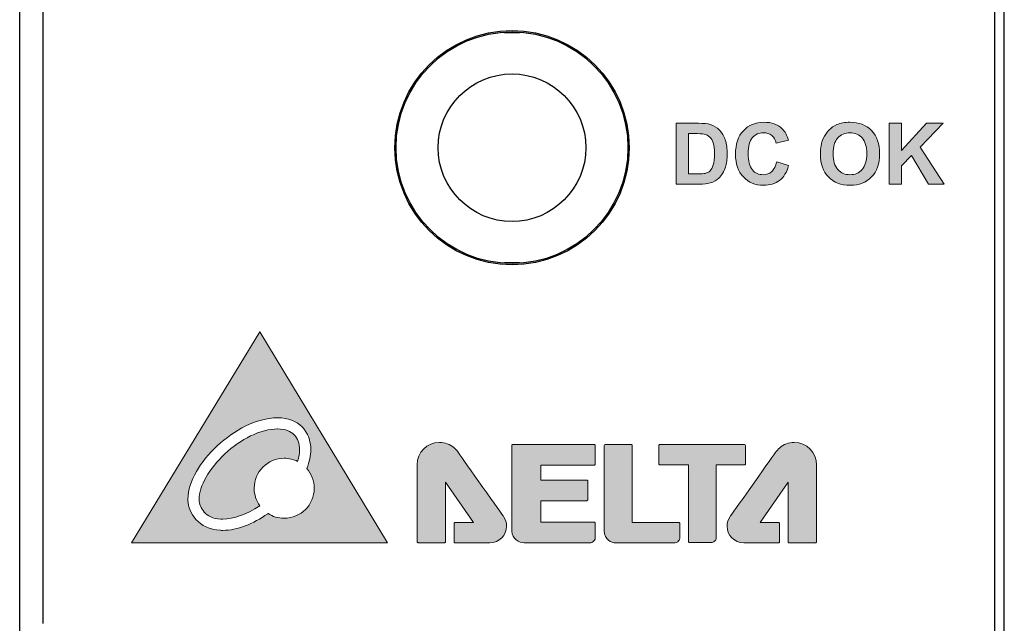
# Model space of a CAD drawing. Extents: x 953 to 1256, y 168 to 424.
# Tile 10 of 25: x 1183 to 1204, y 210 to 223. Entities that reach past the tile are written whole.
import ezdxf

# ---------------------------------------------------------------- set-up
doc = ezdxf.new("R2010")
doc.units = 0
doc.header["$LTSCALE"] = 0.5
doc.layers.get('0').update_dxf_attribs({"linetype": 'CONTINUOUS'})
doc.layers.add('Artwork', color=7, linetype='CONTINUOUS')

msp = doc.modelspace()

# ---------------------------------------------------------------- hatches: boundary and pattern name
at = {"layer": 'Artwork'}
h = msp.add_hatch(color=2, dxfattribs=at)
h.dxf.hatch_style = 2
edge = h.paths.add_edge_path()
edge.add_spline(control_points=[(1197.014, 220.963), (1197.014, 220.963), (1197.494, 220.963), (1197.494, 220.963), (1197.603, 220.963), (1197.685, 220.955), (1197.742, 220.939), (1197.818, 220.916), (1197.884, 220.876), (1197.938, 220.819), (1197.992, 220.761), (1198.034, 220.691), (1198.062, 220.609), (1198.09, 220.525), (1198.105, 220.423), (1198.105, 220.301), (1198.105, 220.194), (1198.091, 220.102), (1198.065, 220.024), (1198.032, 219.929), (1197.986, 219.853), (1197.926, 219.794), (1197.88, 219.75), (1197.818, 219.715), (1197.741, 219.69), (1197.683, 219.672), (1197.605, 219.663), (1197.509, 219.663), (1197.509, 219.663), (1197.014, 219.663), (1197.014, 219.663), (1197.014, 219.663), (1197.014, 220.963), (1197.014, 220.963)], knot_values=[0, 0, 0, 0, 1, 1, 1, 2, 2, 2, 3, 3, 3, 4, 4, 4, 5, 5, 5, 6, 6, 6, 7, 7, 7, 8, 8, 8, 9, 9, 9, 10, 10, 10, 11, 11, 11, 11], degree=3, periodic=1)
edge = h.paths.add_edge_path()
edge.add_spline(control_points=[(1197.277, 220.744), (1197.277, 220.744), (1197.277, 219.882), (1197.277, 219.882), (1197.277, 219.882), (1197.473, 219.882), (1197.473, 219.882), (1197.547, 219.882), (1197.599, 219.886), (1197.632, 219.895), (1197.674, 219.905), (1197.71, 219.923), (1197.738, 219.948), (1197.766, 219.974), (1197.789, 220.016), (1197.807, 220.074), (1197.824, 220.132), (1197.833, 220.212), (1197.833, 220.313), (1197.833, 220.413), (1197.824, 220.49), (1197.807, 220.544), (1197.789, 220.598), (1197.764, 220.64), (1197.732, 220.67), (1197.7, 220.7), (1197.66, 220.721), (1197.61, 220.731), (1197.574, 220.74), (1197.502, 220.744), (1197.395, 220.744), (1197.395, 220.744), (1197.277, 220.744), (1197.277, 220.744)], knot_values=[0, 0, 0, 0, 1, 1, 1, 2, 2, 2, 3, 3, 3, 4, 4, 4, 5, 5, 5, 6, 6, 6, 7, 7, 7, 8, 8, 8, 9, 9, 9, 10, 10, 10, 11, 11, 11, 11], degree=3, periodic=1)
h = msp.add_hatch(color=2, dxfattribs=at)
h.dxf.hatch_style = 2
edge = h.paths.add_edge_path()
edge.add_spline(control_points=[(1199.16, 220.141), (1199.16, 220.141), (1199.414, 220.06), (1199.414, 220.06), (1199.375, 219.918), (1199.31, 219.813), (1199.22, 219.744), (1199.129, 219.675), (1199.013, 219.641), (1198.875, 219.641), (1198.702, 219.641), (1198.559, 219.7), (1198.448, 219.818), (1198.336, 219.936), (1198.281, 220.098), (1198.281, 220.302), (1198.281, 220.518), (1198.337, 220.687), (1198.449, 220.806), (1198.56, 220.926), (1198.708, 220.986), (1198.89, 220.986), (1199.049, 220.986), (1199.178, 220.939), (1199.278, 220.845), (1199.336, 220.79), (1199.381, 220.709), (1199.411, 220.605), (1199.411, 220.605), (1199.151, 220.543), (1199.151, 220.543), (1199.135, 220.611), (1199.103, 220.664), (1199.054, 220.703), (1199.005, 220.742), (1198.947, 220.761), (1198.877, 220.761), (1198.78, 220.761), (1198.702, 220.727), (1198.642, 220.658), (1198.582, 220.588), (1198.552, 220.476), (1198.552, 220.321), (1198.552, 220.156), (1198.581, 220.04), (1198.641, 219.97), (1198.7, 219.9), (1198.777, 219.866), (1198.871, 219.866), (1198.941, 219.866), (1199.001, 219.888), (1199.051, 219.931), (1199.101, 219.976), (1199.138, 220.046), (1199.16, 220.141)], knot_values=[0, 0, 0, 0, 1, 1, 1, 2, 2, 2, 3, 3, 3, 4, 4, 4, 5, 5, 5, 6, 6, 6, 7, 7, 7, 8, 8, 8, 9, 9, 9, 10, 10, 10, 11, 11, 11, 12, 12, 12, 13, 13, 13, 14, 14, 14, 15, 15, 15, 16, 16, 16, 17, 17, 17, 18, 18, 18, 18], degree=3, periodic=0)
h = msp.add_hatch(color=2, dxfattribs=at)
h.dxf.hatch_style = 2
edge = h.paths.add_edge_path()
edge.add_spline(control_points=[(1200.091, 220.306), (1200.091, 220.438), (1200.111, 220.549), (1200.151, 220.639), (1200.181, 220.706), (1200.221, 220.765), (1200.273, 220.817), (1200.323, 220.87), (1200.379, 220.909), (1200.44, 220.935), (1200.521, 220.968), (1200.614, 220.986), (1200.72, 220.986), (1200.912, 220.986), (1201.065, 220.927), (1201.181, 220.808), (1201.296, 220.689), (1201.353, 220.523), (1201.353, 220.312), (1201.353, 220.102), (1201.296, 219.937), (1201.182, 219.819), (1201.068, 219.7), (1200.915, 219.641), (1200.724, 219.641), (1200.53, 219.641), (1200.377, 219.7), (1200.262, 219.818), (1200.149, 219.936), (1200.091, 220.099), (1200.091, 220.306)], knot_values=[0, 0, 0, 0, 1, 1, 1, 2, 2, 2, 3, 3, 3, 4, 4, 4, 5, 5, 5, 6, 6, 6, 7, 7, 7, 8, 8, 8, 9, 9, 9, 10, 10, 10, 10], degree=3, periodic=0)
edge = h.paths.add_edge_path()
edge.add_spline(control_points=[(1200.361, 220.314), (1200.361, 220.167), (1200.396, 220.055), (1200.464, 219.979), (1200.532, 219.903), (1200.618, 219.866), (1200.722, 219.866), (1200.827, 219.866), (1200.913, 219.903), (1200.98, 219.978), (1201.048, 220.054), (1201.081, 220.167), (1201.081, 220.318), (1201.081, 220.467), (1201.048, 220.578), (1200.983, 220.651), (1200.918, 220.725), (1200.831, 220.761), (1200.722, 220.761), (1200.615, 220.761), (1200.528, 220.724), (1200.461, 220.65), (1200.395, 220.576), (1200.361, 220.464), (1200.361, 220.314)], knot_values=[0, 0, 0, 0, 1, 1, 1, 2, 2, 2, 3, 3, 3, 4, 4, 4, 5, 5, 5, 6, 6, 6, 7, 7, 7, 8, 8, 8, 8], degree=3, periodic=0)
h = msp.add_hatch(color=2, dxfattribs=at)
h.dxf.hatch_style = 2
h.paths.add_polyline_path([(1201.561, 219.663), (1201.561, 220.963), (1201.824, 220.963), (1201.824, 220.386), (1202.354, 220.963), (1202.708, 220.963), (1202.218, 220.457), (1202.734, 219.663), (1202.395, 219.663), (1202.037, 220.274), (1201.824, 220.056), (1201.824, 219.663)])
h = msp.add_hatch(color=2, dxfattribs=at)
h.dxf.hatch_style = 2
h.paths.add_polyline_path([(1188.134, 216.511), (1185.396, 212.011), (1190.858, 212.011)])
edge = h.paths.add_edge_path()
edge.add_spline(control_points=[(1188.655, 212.535), (1188.528, 212.535), (1188.411, 212.572), (1188.311, 212.636), (1188.309, 212.634), (1188.306, 212.633), (1188.304, 212.631), (1187.994, 212.416), (1187.657, 212.278), (1187.344, 212.276), (1187.328, 212.276), (1187.31, 212.277), (1187.295, 212.278), (1187.062, 212.288), (1186.885, 212.383), (1186.773, 212.508), (1186.66, 212.633), (1186.608, 212.782), (1186.603, 212.912), (1186.603, 212.923), (1186.602, 212.933), (1186.602, 212.944), (1186.606, 213.329), (1186.869, 213.745), (1187.229, 214.083), (1187.59, 214.418), (1188.056, 214.674), (1188.513, 214.68), (1188.513, 214.68), (1188.517, 214.68), (1188.52, 214.68), (1188.732, 214.681), (1188.913, 214.61), (1189.037, 214.485), (1189.162, 214.359), (1189.224, 214.185), (1189.224, 213.999), (1189.224, 213.871), (1189.195, 213.735), (1189.137, 213.598), (1189.235, 213.485), (1189.296, 213.337), (1189.296, 213.175), (1189.296, 212.821), (1189.01, 212.535), (1188.655, 212.535)], knot_values=[0, 0, 0, 0, 0.352778, 0.352778, 0.352778, 0.705556, 0.705556, 0.705556, 1.058333, 1.058333, 1.058333, 1.411111, 1.411111, 1.411111, 1.763889, 1.763889, 1.763889, 2.116667, 2.116667, 2.116667, 2.469444, 2.469444, 2.469444, 2.822222, 2.822222, 2.822222, 3.175, 3.175, 3.175, 3.527778, 3.527778, 3.527778, 3.880556, 3.880556, 3.880556, 4.233333, 4.233333, 4.233333, 4.586111, 4.586111, 4.586111, 4.938889, 4.938889, 4.938889, 5.291667, 5.291667, 5.291667, 5.291667], degree=3, periodic=0)
edge.add_line((1188.655, 212.535), (1188.655, 212.535))
edge = h.paths.add_edge_path()
edge.add_spline(control_points=[(1188.869, 214.317), (1188.794, 214.391), (1188.683, 214.441), (1188.52, 214.442), (1188.52, 214.442), (1188.515, 214.442), (1188.515, 214.442), (1188.151, 214.442), (1187.72, 214.218), (1187.392, 213.909), (1187.06, 213.604), (1186.837, 213.213), (1186.841, 212.944), (1186.841, 212.938), (1186.841, 212.931), (1186.841, 212.923), (1186.844, 212.848), (1186.877, 212.747), (1186.949, 212.667), (1187.022, 212.589), (1187.13, 212.525), (1187.306, 212.516), (1187.318, 212.516), (1187.331, 212.515), (1187.344, 212.515), (1187.574, 212.514), (1187.864, 212.622), (1188.134, 212.804), (1188.059, 212.909), (1188.015, 213.037), (1188.015, 213.175), (1188.015, 213.529), (1188.303, 213.816), (1188.655, 213.816), (1188.758, 213.816), (1188.854, 213.792), (1188.94, 213.75), (1188.971, 213.839), (1188.985, 213.923), (1188.985, 213.999), (1188.985, 214.135), (1188.943, 214.241), (1188.869, 214.317)], knot_values=[0, 0, 0, 0, 0.352778, 0.352778, 0.352778, 0.705556, 0.705556, 0.705556, 1.058333, 1.058333, 1.058333, 1.411111, 1.411111, 1.411111, 1.763889, 1.763889, 1.763889, 2.116667, 2.116667, 2.116667, 2.469444, 2.469444, 2.469444, 2.822222, 2.822222, 2.822222, 3.175, 3.175, 3.175, 3.527778, 3.527778, 3.527778, 3.880556, 3.880556, 3.880556, 4.233333, 4.233333, 4.233333, 4.586111, 4.586111, 4.586111, 4.938889, 4.938889, 4.938889, 4.938889], degree=3, periodic=0)
edge.add_line((1188.869, 214.317), (1188.869, 214.317))
h = msp.add_hatch(color=2, dxfattribs=at)
h.dxf.hatch_style = 2
edge = h.paths.add_edge_path()
edge.add_spline(control_points=[(1195.289, 212.426), (1195.289, 212.432), (1195.286, 212.44), (1195.28, 212.445), (1195.275, 212.448), (1195.27, 212.451), (1195.263, 212.451), (1195.263, 212.451), (1194.127, 212.451), (1194.127, 212.451), (1194.127, 212.451), (1194.127, 212.91), (1194.127, 212.91), (1194.127, 212.91), (1195.107, 212.91), (1195.107, 212.91), (1195.113, 212.91), (1195.12, 212.913), (1195.125, 212.918), (1195.13, 212.923), (1195.131, 212.929), (1195.131, 212.935), (1195.131, 212.935), (1195.131, 213.322), (1195.131, 213.322), (1195.131, 213.329), (1195.13, 213.335), (1195.125, 213.34), (1195.12, 213.345), (1195.113, 213.348), (1195.107, 213.348), (1195.107, 213.348), (1194.13, 213.348), (1194.13, 213.348), (1194.13, 213.348), (1194.13, 213.669), (1194.13, 213.669), (1194.13, 213.669), (1195.263, 213.669), (1195.263, 213.669), (1195.27, 213.669), (1195.275, 213.671), (1195.28, 213.676), (1195.286, 213.68), (1195.289, 213.686), (1195.289, 213.694), (1195.289, 213.694), (1195.289, 214.087), (1195.289, 214.087), (1195.289, 214.094), (1195.286, 214.101), (1195.28, 214.105), (1195.275, 214.11), (1195.27, 214.112), (1195.263, 214.112), (1195.263, 214.112), (1193.536, 214.112), (1193.536, 214.112), (1193.529, 214.112), (1193.523, 214.11), (1193.518, 214.105), (1193.513, 214.101), (1193.51, 214.094), (1193.51, 214.087), (1193.51, 214.087), (1193.51, 212.257), (1193.51, 212.257), (1193.51, 212.179), (1193.549, 212.118), (1193.602, 212.076), (1193.655, 212.034), (1193.721, 212.011), (1193.774, 212.011), (1193.774, 212.011), (1195.174, 212.011), (1195.174, 212.011), (1195.203, 212.011), (1195.231, 212.027), (1195.254, 212.047), (1195.265, 212.058), (1195.273, 212.068), (1195.279, 212.078), (1195.28, 212.083), (1195.283, 212.087), (1195.285, 212.091), (1195.286, 212.096), (1195.288, 212.097), (1195.289, 212.107), (1195.289, 212.107), (1195.289, 212.108), (1195.289, 212.108), (1195.289, 212.108), (1195.289, 212.426), (1195.289, 212.426)], knot_values=[0, 0, 0, 0, 1, 1, 1, 2, 2, 2, 3, 3, 3, 4, 4, 4, 5, 5, 5, 6, 6, 6, 7, 7, 7, 8, 8, 8, 9, 9, 9, 10, 10, 10, 11, 11, 11, 12, 12, 12, 13, 13, 13, 14, 14, 14, 15, 15, 15, 16, 16, 16, 17, 17, 17, 18, 18, 18, 19, 19, 19, 20, 20, 20, 21, 21, 21, 22, 22, 22, 23, 23, 23, 24, 24, 24, 25, 25, 25, 26, 26, 26, 27, 27, 27, 28, 28, 28, 29, 29, 29, 30, 30, 30, 31, 31, 31, 31], degree=3, periodic=0)
edge = h.paths.add_edge_path()
edge.add_spline(control_points=[(1198.488, 213.681), (1198.493, 213.686), (1198.495, 213.692), (1198.495, 213.7), (1198.495, 213.7), (1198.495, 214.085), (1198.495, 214.085), (1198.495, 214.099), (1198.484, 214.111), (1198.47, 214.111), (1198.47, 214.111), (1196.672, 214.112), (1196.672, 214.112), (1196.666, 214.112), (1196.66, 214.11), (1196.654, 214.105), (1196.65, 214.101), (1196.647, 214.094), (1196.647, 214.087), (1196.647, 214.087), (1196.647, 213.698), (1196.647, 213.698), (1196.647, 213.691), (1196.65, 213.684), (1196.654, 213.679), (1196.66, 213.674), (1196.666, 213.672), (1196.672, 213.672), (1196.672, 213.672), (1197.278, 213.672), (1197.278, 213.672), (1197.278, 213.672), (1197.278, 212.042), (1197.278, 212.042), (1197.278, 212.034), (1197.281, 212.028), (1197.285, 212.022), (1197.291, 212.018), (1197.296, 212.016), (1197.304, 212.016), (1197.304, 212.016), (1197.762, 212.016), (1197.762, 212.016), (1197.762, 212.016), (1197.763, 212.016), (1197.763, 212.016), (1197.787, 212.016), (1197.812, 212.024), (1197.835, 212.043), (1197.854, 212.059), (1197.871, 212.089), (1197.871, 212.131), (1197.871, 212.131), (1197.871, 213.661), (1197.871, 213.661), (1197.871, 213.661), (1197.871, 213.674), (1197.871, 213.674), (1197.871, 213.674), (1198.47, 213.674), (1198.47, 213.674), (1198.476, 213.674), (1198.482, 213.677), (1198.488, 213.681)], knot_values=[0, 0, 0, 0, 0.352778, 0.352778, 0.352778, 0.705556, 0.705556, 0.705556, 1.058333, 1.058333, 1.058333, 1.411111, 1.411111, 1.411111, 1.763889, 1.763889, 1.763889, 2.116667, 2.116667, 2.116667, 2.469444, 2.469444, 2.469444, 2.822222, 2.822222, 2.822222, 3.175, 3.175, 3.175, 3.527778, 3.527778, 3.527778, 3.880556, 3.880556, 3.880556, 4.233333, 4.233333, 4.233333, 4.586111, 4.586111, 4.586111, 4.938889, 4.938889, 4.938889, 5.291667, 5.291667, 5.291667, 5.644444, 5.644444, 5.644444, 5.997222, 5.997222, 5.997222, 6.35, 6.35, 6.35, 6.702778, 6.702778, 6.702778, 7.055556, 7.055556, 7.055556, 7.408333, 7.408333, 7.408333, 7.408333], degree=3, periodic=0)
edge.add_line((1198.488, 213.681), (1198.488, 213.681))
edge = h.paths.add_edge_path()
edge.add_spline(control_points=[(1197.094, 212.421), (1197.094, 212.429), (1197.092, 212.435), (1197.087, 212.44), (1197.081, 212.445), (1197.075, 212.447), (1197.069, 212.447), (1197.069, 212.447), (1196.076, 212.447), (1196.076, 212.447), (1196.076, 212.447), (1196.076, 214.086), (1196.076, 214.086), (1196.076, 214.092), (1196.074, 214.099), (1196.069, 214.103), (1196.063, 214.108), (1196.057, 214.111), (1196.052, 214.111), (1196.052, 214.111), (1195.504, 214.111), (1195.504, 214.111), (1195.491, 214.111), (1195.479, 214.1), (1195.479, 214.086), (1195.479, 214.086), (1195.479, 213.867), (1195.479, 213.867), (1195.479, 213.867), (1195.479, 213.266), (1195.479, 213.266), (1195.479, 213.266), (1195.479, 212.264), (1195.479, 212.264), (1195.479, 212.172), (1195.519, 212.109), (1195.569, 212.069), (1195.621, 212.028), (1195.683, 212.011), (1195.731, 212.011), (1195.731, 212.011), (1196.995, 212.011), (1196.995, 212.011), (1196.995, 212.011), (1196.995, 212.011), (1196.995, 212.011), (1196.995, 212.011), (1196.996, 212.011), (1196.996, 212.011), (1197.023, 212.013), (1197.045, 212.028), (1197.064, 212.052), (1197.083, 212.076), (1197.093, 212.102), (1197.094, 212.124), (1197.094, 212.124), (1197.094, 212.124), (1197.094, 212.124), (1197.094, 212.124), (1197.094, 212.124), (1197.094, 212.124), (1197.094, 212.159), (1197.094, 212.342), (1197.094, 212.421)], knot_values=[0, 0, 0, 0, 0.352778, 0.352778, 0.352778, 0.705556, 0.705556, 0.705556, 1.058333, 1.058333, 1.058333, 1.411111, 1.411111, 1.411111, 1.763889, 1.763889, 1.763889, 2.116667, 2.116667, 2.116667, 2.469444, 2.469444, 2.469444, 2.822222, 2.822222, 2.822222, 3.175, 3.175, 3.175, 3.527778, 3.527778, 3.527778, 3.880556, 3.880556, 3.880556, 4.233333, 4.233333, 4.233333, 4.586111, 4.586111, 4.586111, 4.938889, 4.938889, 4.938889, 5.291667, 5.291667, 5.291667, 5.644444, 5.644444, 5.644444, 5.997222, 5.997222, 5.997222, 6.35, 6.35, 6.35, 6.702778, 6.702778, 6.702778, 7.055556, 7.055556, 7.055556, 7.408333, 7.408333, 7.408333, 7.408333], degree=3, periodic=0)
edge.add_line((1197.094, 212.421), (1197.094, 212.421))
edge = h.paths.add_edge_path()
edge.add_spline(control_points=[(1192.894, 213.195), (1192.666, 213.516), (1192.426, 213.856), (1192.375, 213.932), (1192.375, 213.932), (1192.374, 213.932), (1192.374, 213.932), (1192.344, 213.975), (1192.306, 214.016), (1192.274, 214.042), (1192.191, 214.111), (1192.083, 214.153), (1191.967, 214.153), (1191.703, 214.153), (1191.488, 213.939), (1191.488, 213.676), (1191.488, 213.676), (1191.488, 213.674), (1191.488, 213.674), (1191.488, 213.674), (1191.488, 213.674), (1191.488, 213.674), (1191.488, 213.674), (1191.488, 212.947), (1191.488, 212.947), (1191.488, 212.568), (1191.488, 212.158), (1191.488, 212.037), (1191.488, 212.031), (1191.491, 212.024), (1191.497, 212.02), (1191.5, 212.015), (1191.508, 212.013), (1191.514, 212.013), (1191.514, 212.013), (1192.071, 212.013), (1192.071, 212.013), (1192.078, 212.013), (1192.084, 212.015), (1192.089, 212.02), (1192.094, 212.024), (1192.097, 212.031), (1192.097, 212.037), (1192.097, 212.037), (1192.097, 213.309), (1192.097, 213.309), (1192.097, 213.309), (1192.695, 212.448), (1192.695, 212.448), (1192.695, 212.448), (1192.306, 212.448), (1192.306, 212.448), (1192.3, 212.448), (1192.293, 212.445), (1192.288, 212.44), (1192.283, 212.436), (1192.28, 212.43), (1192.28, 212.423), (1192.28, 212.423), (1192.28, 212.037), (1192.28, 212.037), (1192.28, 212.031), (1192.283, 212.024), (1192.288, 212.02), (1192.293, 212.014), (1192.3, 212.013), (1192.306, 212.013), (1192.306, 212.013), (1193.044, 212.013), (1193.044, 212.013), (1193.24, 212.013), (1193.399, 212.171), (1193.399, 212.368), (1193.399, 212.444), (1193.376, 212.514), (1193.335, 212.571), (1193.334, 212.572), (1193.121, 212.874), (1192.894, 213.195)], knot_values=[0, 0, 0, 0, 0.352778, 0.352778, 0.352778, 0.705556, 0.705556, 0.705556, 1.058333, 1.058333, 1.058333, 1.411111, 1.411111, 1.411111, 1.763889, 1.763889, 1.763889, 2.116667, 2.116667, 2.116667, 2.469444, 2.469444, 2.469444, 2.822222, 2.822222, 2.822222, 3.175, 3.175, 3.175, 3.527778, 3.527778, 3.527778, 3.880556, 3.880556, 3.880556, 4.233333, 4.233333, 4.233333, 4.586111, 4.586111, 4.586111, 4.938889, 4.938889, 4.938889, 5.291667, 5.291667, 5.291667, 5.644444, 5.644444, 5.644444, 5.997222, 5.997222, 5.997222, 6.35, 6.35, 6.35, 6.702778, 6.702778, 6.702778, 7.055556, 7.055556, 7.055556, 7.408333, 7.408333, 7.408333, 7.761111, 7.761111, 7.761111, 8.113889, 8.113889, 8.113889, 8.466667, 8.466667, 8.466667, 8.819444, 8.819444, 8.819444, 9.172222, 9.172222, 9.172222, 9.172222], degree=3, periodic=0)
edge.add_line((1192.894, 213.195), (1192.894, 213.195))
edge = h.paths.add_edge_path()
edge.add_spline(control_points=[(1199.532, 214.153), (1199.415, 214.153), (1199.308, 214.111), (1199.225, 214.04), (1199.194, 214.015), (1199.154, 213.973), (1199.124, 213.93), (1199.073, 213.855), (1198.833, 213.514), (1198.605, 213.193), (1198.379, 212.872), (1198.164, 212.571), (1198.164, 212.571), (1198.123, 212.513), (1198.1, 212.443), (1198.1, 212.366), (1198.1, 212.17), (1198.258, 212.011), (1198.455, 212.011), (1198.455, 212.011), (1199.194, 212.011), (1199.194, 212.011), (1199.2, 212.011), (1199.206, 212.013), (1199.211, 212.018), (1199.216, 212.024), (1199.218, 212.029), (1199.218, 212.036), (1199.218, 212.036), (1199.218, 212.421), (1199.218, 212.421), (1199.218, 212.427), (1199.216, 212.435), (1199.211, 212.439), (1199.206, 212.445), (1199.2, 212.447), (1199.194, 212.447), (1199.194, 212.447), (1198.804, 212.447), (1198.804, 212.447), (1198.804, 212.447), (1199.402, 213.307), (1199.402, 213.307), (1199.402, 213.307), (1199.403, 212.036), (1199.403, 212.036), (1199.403, 212.029), (1199.405, 212.022), (1199.411, 212.018), (1199.414, 212.013), (1199.422, 212.011), (1199.427, 212.011), (1199.427, 212.011), (1199.986, 212.011), (1199.986, 212.011), (1199.992, 212.011), (1199.998, 212.013), (1200.004, 212.018), (1200.009, 212.024), (1200.011, 212.029), (1200.011, 212.036), (1200.011, 212.036), (1200.011, 213.674), (1200.011, 213.674), (1200.011, 213.939), (1199.796, 214.153), (1199.532, 214.153)], knot_values=[0, 0, 0, 0, 0.352778, 0.352778, 0.352778, 0.705556, 0.705556, 0.705556, 1.058333, 1.058333, 1.058333, 1.411111, 1.411111, 1.411111, 1.763889, 1.763889, 1.763889, 2.116667, 2.116667, 2.116667, 2.469444, 2.469444, 2.469444, 2.822222, 2.822222, 2.822222, 3.175, 3.175, 3.175, 3.527778, 3.527778, 3.527778, 3.880556, 3.880556, 3.880556, 4.233333, 4.233333, 4.233333, 4.586111, 4.586111, 4.586111, 4.938889, 4.938889, 4.938889, 5.291667, 5.291667, 5.291667, 5.644444, 5.644444, 5.644444, 5.997222, 5.997222, 5.997222, 6.35, 6.35, 6.35, 6.702778, 6.702778, 6.702778, 7.055556, 7.055556, 7.055556, 7.408333, 7.408333, 7.408333, 7.761111, 7.761111, 7.761111, 7.761111], degree=3, periodic=0)
edge.add_line((1199.532, 214.153), (1199.532, 214.153))

# ---------------------------------------------------------------- linework, layer by layer
at = {"color": 7, "linetype": 'Continuous'}
for p, q in [((1204.014, 181.793), (1204.014, 256.393)), ((1183.014, 182.152), (1183.014, 256.035)), ((1183.514, 210.293), (1183.514, 253.532)), ((1203.814, 209.793), (1203.814, 248.04))]:
    msp.add_line(p, q, dxfattribs=at)
at = {"color": 2, "linetype": 'Continuous'}
for p, q in [((1193.677, 222.893), (1193.351, 222.893)), ((1193.351, 217.993), (1193.677, 217.993))]:
    msp.add_line(p, q, dxfattribs=at)
for radius in [2.5, 1.575]:
    msp.add_circle((1193.514, 220.443), radius, dxfattribs=at)
msp.add_ellipse((1193.514, 220.443), major_axis=(2.473, 0), ratio=1, dxfattribs=at)
at = {"layer": 'Artwork', "color": 2, "lineweight": 0}
for p, q in [((1201.561, 219.663), (1201.561, 220.963)), ((1201.561, 220.963), (1201.824, 220.963)), ((1201.824, 220.963), (1201.824, 220.386)), ((1201.824, 220.386), (1202.354, 220.963)), ((1202.708, 220.963), (1202.218, 220.457)), ((1202.354, 220.963), (1202.708, 220.963)), ((1202.218, 220.457), (1202.734, 219.663)), ((1202.037, 220.274), (1201.824, 220.056)), ((1202.395, 219.663), (1202.037, 220.274)), ((1201.824, 220.056), (1201.824, 219.663)), ((1201.824, 219.663), (1201.561, 219.663)), ((1202.734, 219.663), (1202.395, 219.663)), ((1188.134, 216.511), (1185.396, 212.011)), ((1190.858, 212.011), (1188.134, 216.511)), ((1185.396, 212.011), (1190.858, 212.011))]:
    msp.add_line(p, q, dxfattribs=at)
for points in [[(1197.014, 220.963), (1197.014, 220.963), (1197.494, 220.963), (1197.494, 220.963)], [(1197.014, 219.663), (1197.014, 219.663), (1197.014, 220.963), (1197.014, 220.963)], [(1197.494, 220.963), (1197.603, 220.963), (1197.685, 220.955), (1197.742, 220.939)], [(1197.742, 220.939), (1197.818, 220.916), (1197.884, 220.876), (1197.938, 220.819)], [(1198.449, 220.806), (1198.56, 220.926), (1198.708, 220.986), (1198.89, 220.986)], [(1198.89, 220.986), (1199.049, 220.986), (1199.178, 220.939), (1199.278, 220.845)], [(1200.273, 220.817), (1200.323, 220.87), (1200.379, 220.909), (1200.44, 220.935)], [(1200.44, 220.935), (1200.521, 220.968), (1200.614, 220.986), (1200.72, 220.986)], [(1200.72, 220.986), (1200.912, 220.986), (1201.065, 220.927), (1201.181, 220.808)], [(1197.277, 220.744), (1197.277, 220.744), (1197.277, 219.882), (1197.277, 219.882)], [(1197.395, 220.744), (1197.395, 220.744), (1197.277, 220.744), (1197.277, 220.744)], [(1197.61, 220.731), (1197.574, 220.74), (1197.502, 220.744), (1197.395, 220.744)], [(1197.732, 220.67), (1197.7, 220.7), (1197.66, 220.721), (1197.61, 220.731)], [(1197.938, 220.819), (1197.992, 220.761), (1198.034, 220.691), (1198.062, 220.609)], [(1198.281, 220.302), (1198.281, 220.518), (1198.337, 220.687), (1198.449, 220.806)], [(1198.877, 220.761), (1198.78, 220.761), (1198.702, 220.727), (1198.642, 220.658)], [(1199.054, 220.703), (1199.005, 220.742), (1198.947, 220.761), (1198.877, 220.761)], [(1199.278, 220.845), (1199.336, 220.79), (1199.381, 220.709), (1199.411, 220.605)], [(1200.151, 220.639), (1200.181, 220.706), (1200.221, 220.765), (1200.273, 220.817)], [(1200.722, 220.761), (1200.615, 220.761), (1200.528, 220.724), (1200.461, 220.65)], [(1200.983, 220.651), (1200.918, 220.725), (1200.831, 220.761), (1200.722, 220.761)], [(1201.181, 220.808), (1201.296, 220.689), (1201.353, 220.523), (1201.353, 220.312)], [(1197.807, 220.544), (1197.789, 220.598), (1197.764, 220.64), (1197.732, 220.67)], [(1197.833, 220.313), (1197.833, 220.413), (1197.824, 220.49), (1197.807, 220.544)], [(1198.062, 220.609), (1198.09, 220.525), (1198.105, 220.423), (1198.105, 220.301)], [(1198.642, 220.658), (1198.582, 220.588), (1198.552, 220.476), (1198.552, 220.321)], [(1199.151, 220.543), (1199.135, 220.611), (1199.103, 220.664), (1199.054, 220.703)], [(1199.411, 220.605), (1199.411, 220.605), (1199.151, 220.543), (1199.151, 220.543)], [(1200.091, 220.306), (1200.091, 220.438), (1200.111, 220.549), (1200.151, 220.639)], [(1200.461, 220.65), (1200.395, 220.576), (1200.361, 220.464), (1200.361, 220.314)], [(1201.081, 220.318), (1201.081, 220.467), (1201.048, 220.578), (1200.983, 220.651)], [(1197.807, 220.074), (1197.824, 220.132), (1197.833, 220.212), (1197.833, 220.313)], [(1198.105, 220.301), (1198.105, 220.194), (1198.091, 220.102), (1198.065, 220.024)], [(1198.448, 219.818), (1198.336, 219.936), (1198.281, 220.098), (1198.281, 220.302)], [(1198.552, 220.321), (1198.552, 220.156), (1198.581, 220.04), (1198.641, 219.97)], [(1200.262, 219.818), (1200.149, 219.936), (1200.091, 220.099), (1200.091, 220.306)], [(1200.361, 220.314), (1200.361, 220.167), (1200.396, 220.055), (1200.464, 219.979)], [(1200.98, 219.978), (1201.048, 220.054), (1201.081, 220.167), (1201.081, 220.318)], [(1201.353, 220.312), (1201.353, 220.102), (1201.296, 219.937), (1201.182, 219.819)], [(1199.051, 219.931), (1199.101, 219.976), (1199.138, 220.046), (1199.16, 220.141)], [(1199.16, 220.141), (1199.16, 220.141), (1199.414, 220.06), (1199.414, 220.06)], [(1197.277, 219.882), (1197.277, 219.882), (1197.473, 219.882), (1197.473, 219.882)], [(1197.473, 219.882), (1197.547, 219.882), (1197.599, 219.886), (1197.632, 219.895)], [(1197.632, 219.895), (1197.674, 219.905), (1197.71, 219.923), (1197.738, 219.948)], [(1197.738, 219.948), (1197.766, 219.974), (1197.789, 220.016), (1197.807, 220.074)], [(1198.065, 220.024), (1198.032, 219.929), (1197.986, 219.853), (1197.926, 219.794)], [(1198.641, 219.97), (1198.7, 219.9), (1198.777, 219.866), (1198.871, 219.866)], [(1198.871, 219.866), (1198.941, 219.866), (1199.001, 219.888), (1199.051, 219.931)], [(1199.414, 220.06), (1199.375, 219.918), (1199.31, 219.813), (1199.22, 219.744)], [(1200.464, 219.979), (1200.532, 219.903), (1200.618, 219.866), (1200.722, 219.866)], [(1200.722, 219.866), (1200.827, 219.866), (1200.913, 219.903), (1200.98, 219.978)], [(1197.509, 219.663), (1197.509, 219.663), (1197.014, 219.663), (1197.014, 219.663)], [(1197.741, 219.69), (1197.683, 219.672), (1197.605, 219.663), (1197.509, 219.663)], [(1197.926, 219.794), (1197.88, 219.75), (1197.818, 219.715), (1197.741, 219.69)], [(1198.875, 219.641), (1198.702, 219.641), (1198.559, 219.7), (1198.448, 219.818)], [(1199.22, 219.744), (1199.129, 219.675), (1199.013, 219.641), (1198.875, 219.641)], [(1200.724, 219.641), (1200.53, 219.641), (1200.377, 219.7), (1200.262, 219.818)], [(1201.182, 219.819), (1201.068, 219.7), (1200.915, 219.641), (1200.724, 219.641)], [(1187.229, 214.083), (1187.59, 214.418), (1188.056, 214.674), (1188.513, 214.68)], [(1188.513, 214.68), (1188.513, 214.68), (1188.517, 214.68), (1188.52, 214.68)], [(1188.52, 214.68), (1188.732, 214.681), (1188.913, 214.61), (1189.037, 214.485)], [(1188.515, 214.442), (1188.151, 214.442), (1187.72, 214.218), (1187.392, 213.909)], [(1188.52, 214.442), (1188.52, 214.442), (1188.515, 214.442), (1188.515, 214.442)], [(1188.869, 214.317), (1188.794, 214.391), (1188.683, 214.441), (1188.52, 214.442)], [(1189.037, 214.485), (1189.162, 214.359), (1189.224, 214.185), (1189.224, 213.999)], [(1188.985, 213.999), (1188.985, 214.135), (1188.943, 214.241), (1188.869, 214.317)], [(1186.602, 212.944), (1186.606, 213.329), (1186.869, 213.745), (1187.229, 214.083)], [(1188.94, 213.75), (1188.971, 213.839), (1188.985, 213.923), (1188.985, 213.999)], [(1189.224, 213.999), (1189.224, 213.871), (1189.195, 213.735), (1189.137, 213.598)], [(1191.967, 214.153), (1191.703, 214.153), (1191.488, 213.939), (1191.488, 213.676)], [(1192.274, 214.042), (1192.191, 214.111), (1192.083, 214.153), (1191.967, 214.153)], [(1192.374, 213.932), (1192.344, 213.975), (1192.306, 214.016), (1192.274, 214.042)], [(1193.518, 214.105), (1193.513, 214.101), (1193.51, 214.094), (1193.51, 214.087)], [(1193.51, 214.087), (1193.51, 214.087), (1193.51, 212.257), (1193.51, 212.257)], [(1193.536, 214.112), (1193.529, 214.112), (1193.523, 214.11), (1193.518, 214.105)], [(1195.263, 214.112), (1195.263, 214.112), (1193.536, 214.112), (1193.536, 214.112)], [(1195.28, 214.105), (1195.275, 214.11), (1195.27, 214.112), (1195.263, 214.112)], [(1195.289, 214.087), (1195.289, 214.094), (1195.286, 214.101), (1195.28, 214.105)], [(1195.289, 213.694), (1195.289, 213.694), (1195.289, 214.087), (1195.289, 214.087)], [(1195.504, 214.111), (1195.491, 214.111), (1195.479, 214.1), (1195.479, 214.086)], [(1195.479, 214.086), (1195.479, 214.086), (1195.479, 213.867), (1195.479, 213.867)], [(1196.052, 214.111), (1196.052, 214.111), (1195.504, 214.111), (1195.504, 214.111)], [(1196.069, 214.103), (1196.063, 214.108), (1196.057, 214.111), (1196.052, 214.111)], [(1196.076, 214.086), (1196.076, 214.092), (1196.074, 214.099), (1196.069, 214.103)], [(1196.076, 212.447), (1196.076, 212.447), (1196.076, 214.086), (1196.076, 214.086)], [(1196.654, 214.105), (1196.65, 214.101), (1196.647, 214.094), (1196.647, 214.087)], [(1196.647, 214.087), (1196.647, 214.087), (1196.647, 213.698), (1196.647, 213.698)], [(1196.672, 214.112), (1196.666, 214.112), (1196.66, 214.11), (1196.654, 214.105)], [(1198.47, 214.111), (1198.47, 214.111), (1196.672, 214.112), (1196.672, 214.112)], [(1198.495, 214.085), (1198.495, 214.099), (1198.484, 214.111), (1198.47, 214.111)], [(1198.495, 213.7), (1198.495, 213.7), (1198.495, 214.085), (1198.495, 214.085)], [(1199.225, 214.04), (1199.194, 214.015), (1199.154, 213.973), (1199.124, 213.93)], [(1199.532, 214.153), (1199.415, 214.153), (1199.308, 214.111), (1199.225, 214.04)], [(1200.011, 213.674), (1200.011, 213.939), (1199.796, 214.153), (1199.532, 214.153)], [(1187.392, 213.909), (1187.06, 213.604), (1186.837, 213.213), (1186.841, 212.944)], [(1188.015, 213.175), (1188.015, 213.529), (1188.303, 213.816), (1188.655, 213.816)], [(1188.655, 213.816), (1188.758, 213.816), (1188.854, 213.792), (1188.94, 213.75)], [(1192.375, 213.932), (1192.375, 213.932), (1192.374, 213.932), (1192.374, 213.932)], [(1192.894, 213.195), (1192.666, 213.516), (1192.426, 213.856), (1192.375, 213.932)], [(1195.479, 213.867), (1195.479, 213.867), (1195.479, 213.266), (1195.479, 213.266)], [(1199.124, 213.93), (1199.073, 213.855), (1198.833, 213.514), (1198.605, 213.193)], [(1189.137, 213.598), (1189.235, 213.485), (1189.296, 213.337), (1189.296, 213.175)], [(1191.488, 213.676), (1191.488, 213.676), (1191.488, 213.674), (1191.488, 213.674)], [(1191.488, 213.674), (1191.488, 213.674), (1191.488, 213.674), (1191.488, 213.674)], [(1191.488, 213.674), (1191.488, 213.674), (1191.488, 212.947), (1191.488, 212.947)], [(1194.13, 213.348), (1194.13, 213.348), (1194.13, 213.669), (1194.13, 213.669)], [(1194.13, 213.669), (1194.13, 213.669), (1195.263, 213.669), (1195.263, 213.669)], [(1195.263, 213.669), (1195.27, 213.669), (1195.275, 213.671), (1195.28, 213.676)], [(1195.28, 213.676), (1195.286, 213.68), (1195.289, 213.686), (1195.289, 213.694)], [(1196.647, 213.698), (1196.647, 213.691), (1196.65, 213.684), (1196.654, 213.679)], [(1196.654, 213.679), (1196.66, 213.674), (1196.666, 213.672), (1196.672, 213.672)], [(1196.672, 213.672), (1196.672, 213.672), (1197.278, 213.672), (1197.278, 213.672)], [(1197.278, 213.672), (1197.278, 213.672), (1197.278, 212.042), (1197.278, 212.042)], [(1197.871, 213.661), (1197.871, 213.661), (1197.871, 213.674), (1197.871, 213.674)], [(1197.871, 213.674), (1197.871, 213.674), (1198.47, 213.674), (1198.47, 213.674)], [(1197.871, 212.131), (1197.871, 212.131), (1197.871, 213.661), (1197.871, 213.661)], [(1198.47, 213.674), (1198.476, 213.674), (1198.482, 213.677), (1198.488, 213.681)], [(1198.488, 213.681), (1198.493, 213.686), (1198.495, 213.692), (1198.495, 213.7)], [(1200.011, 212.036), (1200.011, 212.036), (1200.011, 213.674), (1200.011, 213.674)], [(1188.134, 212.804), (1188.059, 212.909), (1188.015, 213.037), (1188.015, 213.175)], [(1189.296, 213.175), (1189.296, 212.821), (1189.01, 212.535), (1188.655, 212.535)], [(1192.097, 212.037), (1192.097, 212.037), (1192.097, 213.309), (1192.097, 213.309)], [(1192.097, 213.309), (1192.097, 213.309), (1192.695, 212.448), (1192.695, 212.448)], [(1193.335, 212.571), (1193.334, 212.572), (1193.121, 212.874), (1192.894, 213.195)], [(1195.107, 213.348), (1195.107, 213.348), (1194.13, 213.348), (1194.13, 213.348)], [(1195.125, 213.34), (1195.12, 213.345), (1195.113, 213.348), (1195.107, 213.348)], [(1195.131, 213.322), (1195.131, 213.329), (1195.13, 213.335), (1195.125, 213.34)], [(1195.131, 212.935), (1195.131, 212.935), (1195.131, 213.322), (1195.131, 213.322)], [(1195.479, 213.266), (1195.479, 213.266), (1195.479, 212.264), (1195.479, 212.264)], [(1198.605, 213.193), (1198.379, 212.872), (1198.164, 212.571), (1198.164, 212.571)], [(1198.804, 212.447), (1198.804, 212.447), (1199.402, 213.307), (1199.402, 213.307)], [(1199.402, 213.307), (1199.402, 213.307), (1199.403, 212.036), (1199.403, 212.036)], [(1186.603, 212.912), (1186.603, 212.923), (1186.602, 212.933), (1186.602, 212.944)], [(1186.841, 212.944), (1186.841, 212.938), (1186.841, 212.931), (1186.841, 212.923)], [(1191.488, 212.947), (1191.488, 212.568), (1191.488, 212.158), (1191.488, 212.037)], [(1186.773, 212.508), (1186.66, 212.633), (1186.608, 212.782), (1186.603, 212.912)], [(1186.841, 212.923), (1186.844, 212.848), (1186.877, 212.747), (1186.949, 212.667)], [(1187.344, 212.515), (1187.574, 212.514), (1187.864, 212.622), (1188.134, 212.804)], [(1194.127, 212.451), (1194.127, 212.451), (1194.127, 212.91), (1194.127, 212.91)], [(1194.127, 212.91), (1194.127, 212.91), (1195.107, 212.91), (1195.107, 212.91)], [(1195.107, 212.91), (1195.113, 212.91), (1195.12, 212.913), (1195.125, 212.918)], [(1195.125, 212.918), (1195.13, 212.923), (1195.131, 212.929), (1195.131, 212.935)], [(1186.949, 212.667), (1187.022, 212.589), (1187.13, 212.525), (1187.306, 212.516)], [(1188.304, 212.631), (1187.994, 212.416), (1187.657, 212.278), (1187.344, 212.276)], [(1188.311, 212.636), (1188.309, 212.634), (1188.306, 212.633), (1188.304, 212.631)], [(1188.655, 212.535), (1188.528, 212.535), (1188.411, 212.572), (1188.311, 212.636)], [(1193.399, 212.368), (1193.399, 212.444), (1193.376, 212.514), (1193.335, 212.571)], [(1198.164, 212.571), (1198.123, 212.513), (1198.1, 212.443), (1198.1, 212.366)], [(1187.295, 212.278), (1187.062, 212.288), (1186.885, 212.383), (1186.773, 212.508)], [(1187.306, 212.516), (1187.318, 212.516), (1187.331, 212.515), (1187.344, 212.515)], [(1192.288, 212.44), (1192.283, 212.436), (1192.28, 212.43), (1192.28, 212.423)], [(1192.28, 212.423), (1192.28, 212.423), (1192.28, 212.037), (1192.28, 212.037)], [(1192.306, 212.448), (1192.3, 212.448), (1192.293, 212.445), (1192.288, 212.44)], [(1192.695, 212.448), (1192.695, 212.448), (1192.306, 212.448), (1192.306, 212.448)], [(1193.044, 212.013), (1193.24, 212.013), (1193.399, 212.171), (1193.399, 212.368)], [(1195.263, 212.451), (1195.263, 212.451), (1194.127, 212.451), (1194.127, 212.451)], [(1195.28, 212.445), (1195.275, 212.448), (1195.27, 212.451), (1195.263, 212.451)], [(1195.289, 212.426), (1195.289, 212.432), (1195.286, 212.44), (1195.28, 212.445)], [(1195.289, 212.108), (1195.289, 212.108), (1195.289, 212.426), (1195.289, 212.426)], [(1197.069, 212.447), (1197.069, 212.447), (1196.076, 212.447), (1196.076, 212.447)], [(1197.087, 212.44), (1197.081, 212.445), (1197.075, 212.447), (1197.069, 212.447)], [(1197.094, 212.421), (1197.094, 212.429), (1197.092, 212.435), (1197.087, 212.44)], [(1197.094, 212.124), (1197.094, 212.159), (1197.094, 212.342), (1197.094, 212.421)], [(1198.1, 212.366), (1198.1, 212.17), (1198.258, 212.011), (1198.455, 212.011)], [(1199.194, 212.447), (1199.194, 212.447), (1198.804, 212.447), (1198.804, 212.447)], [(1199.211, 212.439), (1199.206, 212.445), (1199.2, 212.447), (1199.194, 212.447)], [(1199.218, 212.421), (1199.218, 212.427), (1199.216, 212.435), (1199.211, 212.439)], [(1199.218, 212.036), (1199.218, 212.036), (1199.218, 212.421), (1199.218, 212.421)], [(1187.344, 212.276), (1187.328, 212.276), (1187.31, 212.277), (1187.295, 212.278)], [(1193.51, 212.257), (1193.51, 212.179), (1193.549, 212.118), (1193.602, 212.076)], [(1195.285, 212.091), (1195.286, 212.096), (1195.288, 212.097), (1195.289, 212.107)], [(1195.289, 212.107), (1195.289, 212.107), (1195.289, 212.108), (1195.289, 212.108)], [(1195.479, 212.264), (1195.479, 212.172), (1195.519, 212.109), (1195.569, 212.069)], [(1197.064, 212.052), (1197.083, 212.076), (1197.093, 212.102), (1197.094, 212.124)], [(1197.094, 212.124), (1197.094, 212.124), (1197.094, 212.124), (1197.094, 212.124)], [(1197.094, 212.124), (1197.094, 212.124), (1197.094, 212.124), (1197.094, 212.124)], [(1197.835, 212.043), (1197.854, 212.059), (1197.871, 212.089), (1197.871, 212.131)], [(1191.488, 212.037), (1191.488, 212.031), (1191.491, 212.024), (1191.497, 212.02)], [(1191.497, 212.02), (1191.5, 212.015), (1191.508, 212.013), (1191.514, 212.013)], [(1191.514, 212.013), (1191.514, 212.013), (1192.071, 212.013), (1192.071, 212.013)], [(1192.071, 212.013), (1192.078, 212.013), (1192.084, 212.015), (1192.089, 212.02)], [(1192.089, 212.02), (1192.094, 212.024), (1192.097, 212.031), (1192.097, 212.037)], [(1192.28, 212.037), (1192.28, 212.031), (1192.283, 212.024), (1192.288, 212.02)], [(1192.288, 212.02), (1192.293, 212.014), (1192.3, 212.013), (1192.306, 212.013)], [(1192.306, 212.013), (1192.306, 212.013), (1193.044, 212.013), (1193.044, 212.013)], [(1193.602, 212.076), (1193.655, 212.034), (1193.721, 212.011), (1193.774, 212.011)], [(1193.774, 212.011), (1193.774, 212.011), (1195.174, 212.011), (1195.174, 212.011)], [(1195.174, 212.011), (1195.203, 212.011), (1195.231, 212.027), (1195.254, 212.047)], [(1195.254, 212.047), (1195.265, 212.058), (1195.273, 212.068), (1195.279, 212.078)], [(1195.279, 212.078), (1195.28, 212.083), (1195.283, 212.087), (1195.285, 212.091)], [(1195.569, 212.069), (1195.621, 212.028), (1195.683, 212.011), (1195.731, 212.011)], [(1195.731, 212.011), (1195.731, 212.011), (1196.995, 212.011), (1196.995, 212.011)], [(1196.995, 212.011), (1196.995, 212.011), (1196.995, 212.011), (1196.995, 212.011)], [(1196.995, 212.011), (1196.995, 212.011), (1196.996, 212.011), (1196.996, 212.011)], [(1196.996, 212.011), (1197.023, 212.013), (1197.045, 212.028), (1197.064, 212.052)], [(1197.278, 212.042), (1197.278, 212.034), (1197.281, 212.028), (1197.285, 212.022)], [(1197.285, 212.022), (1197.291, 212.018), (1197.296, 212.016), (1197.304, 212.016)], [(1197.304, 212.016), (1197.304, 212.016), (1197.762, 212.016), (1197.762, 212.016)], [(1197.762, 212.016), (1197.762, 212.016), (1197.763, 212.016), (1197.763, 212.016)], [(1197.763, 212.016), (1197.787, 212.016), (1197.812, 212.024), (1197.835, 212.043)], [(1198.455, 212.011), (1198.455, 212.011), (1199.194, 212.011), (1199.194, 212.011)], [(1199.194, 212.011), (1199.2, 212.011), (1199.206, 212.013), (1199.211, 212.018)], [(1199.211, 212.018), (1199.216, 212.024), (1199.218, 212.029), (1199.218, 212.036)], [(1199.403, 212.036), (1199.403, 212.029), (1199.405, 212.022), (1199.411, 212.018)], [(1199.411, 212.018), (1199.414, 212.013), (1199.422, 212.011), (1199.427, 212.011)], [(1199.427, 212.011), (1199.427, 212.011), (1199.986, 212.011), (1199.986, 212.011)], [(1199.986, 212.011), (1199.992, 212.011), (1199.998, 212.013), (1200.004, 212.018)], [(1200.004, 212.018), (1200.009, 212.024), (1200.011, 212.029), (1200.011, 212.036)]]:
    msp.add_open_spline(points, degree=3, dxfattribs=at)

doc.saveas('drawing.dxf')
